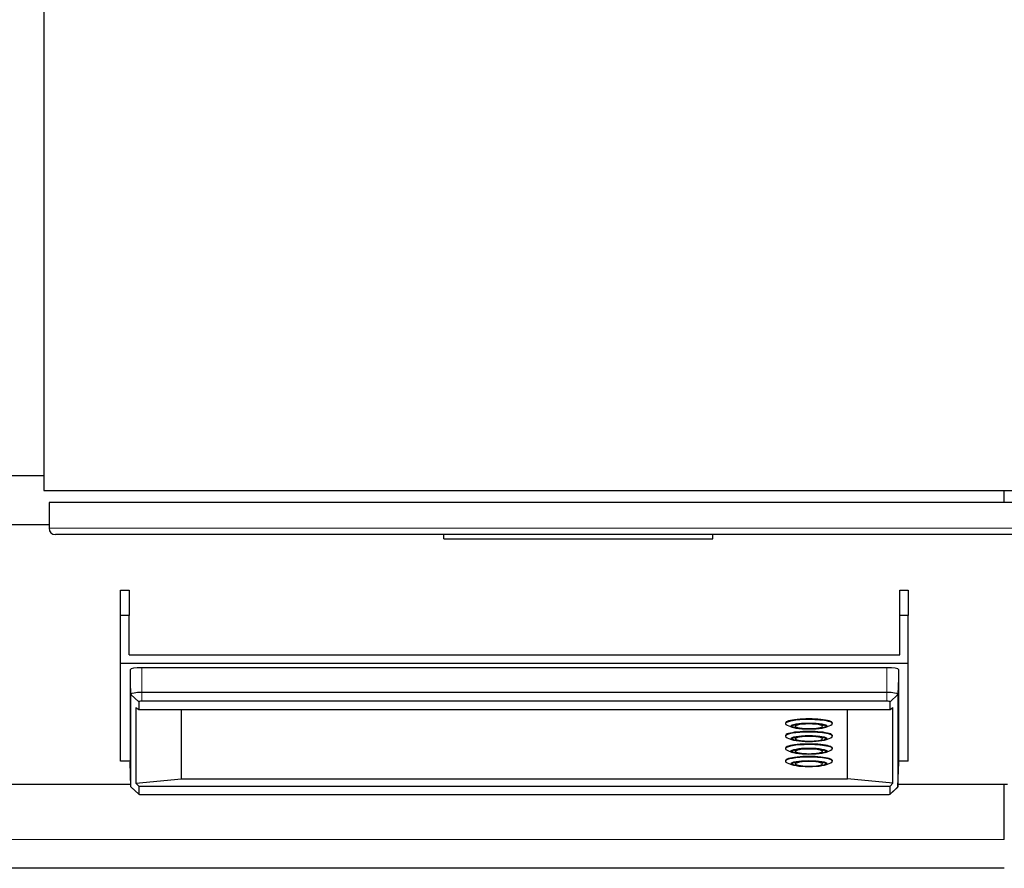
# Model space of a CAD drawing. Header units: inches. Extents: x 0 to 23760, y -13 to 16800.
# Tile 44 of 209: x 6171 to 6632, y 5723 to 6121. Entities that reach past the tile are written whole.
import ezdxf

# ---------------------------------------------------------------- set-up
doc = ezdxf.new("R2010")
doc.units = ezdxf.units.IN
doc.layers.add('254', color=7, linetype='Continuous', true_color=0xffffff)

msp = doc.modelspace()

# ---------------------------------------------------------------- linework, layer by layer
at = {"layer": '254', "color": 2, "linetype": 'Continuous', "lineweight": 25}
for p, q in [((6182.308, 6280.154), (6182.308, 5900.154)), ((6182.314, 5907.124), (6124.808, 5907.124)), ((6182.308, 5900.154), (6682.308, 5900.154)), ((6632.308, 5894.529), (6632.308, 5900.153)), ((6184.808, 5894.529), (6184.808, 5882.529)), ((6679.808, 5894.529), (6184.808, 5894.529)), ((6124.808, 5884.244), (6184.814, 5884.244)), ((6676.808, 5879.529), (6187.808, 5879.529)), ((6369.808, 5877.529), (6369.808, 5879.529)), ((6369.808, 5877.529), (6495.808, 5877.529)), ((6495.808, 5877.529), (6495.808, 5879.529)), ((6218.308, 5841.632), (6218.308, 5853.48)), ((6218.308, 5853.48), (6222.308, 5853.48)), ((6222.308, 5853.48), (6222.308, 5841.632)), ((6583.308, 5841.632), (6583.308, 5853.48)), ((6583.308, 5853.48), (6587.308, 5853.48)), ((6587.308, 5853.48), (6587.308, 5841.632)), ((6218.308, 5819.297), (6218.308, 5841.632)), ((6222.308, 5841.632), (6218.308, 5841.632)), ((6222.308, 5823.236), (6222.308, 5841.632)), ((6587.308, 5841.632), (6583.308, 5841.632)), ((6583.308, 5823.236), (6583.308, 5841.632)), ((6587.308, 5819.297), (6587.308, 5841.632)), ((6222.308, 5823.236), (6583.308, 5823.236)), ((6218.308, 5773.454), (6218.308, 5819.297)), ((6218.308, 5819.297), (6587.308, 5819.297)), ((6577.308, 5817.184), (6228.308, 5817.184)), ((6587.308, 5773.454), (6587.308, 5819.297)), ((6222.766, 5816.222), (6222.766, 5772.983)), ((6582.85, 5772.983), (6582.85, 5816.222)), ((6223.174, 5761.459), (6223.174, 5804.697)), ((6577.308, 5805.589), (6228.308, 5805.589)), ((6582.441, 5804.697), (6582.441, 5761.459)), ((6225.526, 5798.573), (6225.526, 5763.11)), ((6225.526, 5798.573), (6226.797, 5797.619)), ((6226.797, 5801.253), (6226.797, 5797.619)), ((6577.308, 5801.515), (6228.308, 5801.515)), ((6578.819, 5797.619), (6578.819, 5801.253)), ((6578.819, 5797.619), (6580.089, 5798.573)), ((6580.089, 5763.11), (6580.089, 5798.573)), ((6226.797, 5797.619), (6578.819, 5797.619)), ((6246.808, 5765.223), (6246.808, 5797.619)), ((6558.808, 5765.223), (6558.808, 5797.619)), ((6529.808, 5791.29), (6529.808, 5790.994)), ((6530.577, 5790.293), (6532.902, 5789.271)), ((6534.208, 5790.551), (6534.208, 5790.059)), ((6547.399, 5789.999), (6547.408, 5790.059)), ((6547.408, 5790.059), (6547.408, 5790.551)), ((6548.713, 5789.271), (6551.039, 5790.293)), ((6551.808, 5790.994), (6551.808, 5791.29)), ((6529.808, 5785.417), (6529.808, 5785.122)), ((6530.577, 5784.42), (6532.902, 5783.398)), ((6534.208, 5784.678), (6534.208, 5784.186)), ((6547.399, 5784.126), (6547.408, 5784.186)), ((6547.408, 5784.186), (6547.408, 5784.678)), ((6548.713, 5783.398), (6551.039, 5784.42)), ((6551.808, 5785.122), (6551.808, 5785.417)), ((6529.808, 5779.55), (6529.808, 5779.254)), ((6551.808, 5779.254), (6551.808, 5779.55)), ((6530.577, 5778.553), (6532.902, 5777.53)), ((6534.208, 5778.811), (6534.208, 5778.319)), ((6547.399, 5778.259), (6547.408, 5778.319)), ((6547.408, 5778.319), (6547.408, 5778.811)), ((6548.713, 5777.53), (6551.039, 5778.553)), ((6222.77, 5773.454), (6218.308, 5773.454)), ((6223.174, 5761.459), (6222.766, 5772.983)), ((6529.808, 5773.682), (6529.808, 5773.387)), ((6530.577, 5772.685), (6532.902, 5771.663)), ((6534.208, 5772.943), (6534.208, 5772.451)), ((6547.408, 5772.451), (6547.408, 5772.943)), ((6548.713, 5771.663), (6551.039, 5772.685)), ((6551.808, 5773.387), (6551.808, 5773.682)), ((6582.441, 5761.459), (6582.85, 5772.983)), ((6587.308, 5773.454), (6582.845, 5773.454)), ((6124.808, 5762.62), (6223.14, 5762.62)), ((6223.174, 5761.459), (6223.261, 5761.296)), ((6223.261, 5761.296), (6226.822, 5757.966)), ((6225.526, 5763.11), (6246.808, 5765.223)), ((6225.526, 5763.11), (6226.797, 5761.648)), ((6226.797, 5761.648), (6578.819, 5761.648)), ((6226.797, 5761.648), (6226.797, 5758.014)), ((6246.808, 5765.223), (6558.808, 5765.223)), ((6580.089, 5763.11), (6558.808, 5765.223)), ((6578.793, 5757.966), (6582.355, 5761.296)), ((6578.819, 5761.648), (6580.089, 5763.11)), ((6578.819, 5758.014), (6578.819, 5761.648)), ((6582.355, 5761.296), (6582.441, 5761.459)), ((6582.478, 5762.62), (6633.808, 5762.62)), ((6632.308, 5736.698), (6632.308, 5762.622)), ((6228.308, 5757.752), (6577.308, 5757.752)), ((6632.308, 5723.242), (6124.808, 5723.242))]:
    msp.add_line(p, q, dxfattribs=at)
at = {"layer": '254', "color": 110, "linetype": 'Continuous', "lineweight": 13}
for p, q in [((6184.808, 5882.529), (6679.808, 5882.529)), ((6228.308, 5805.589), (6228.308, 5817.184)), ((6577.308, 5805.589), (6577.308, 5817.184)), ((6223.174, 5804.697), (6222.766, 5816.222)), ((6582.441, 5804.697), (6582.85, 5816.222)), ((6226.797, 5801.253), (6223.174, 5804.697)), ((6228.308, 5801.515), (6228.308, 5805.589)), ((6577.308, 5801.515), (6577.308, 5805.589)), ((6578.819, 5801.253), (6582.441, 5804.697)), ((6226.797, 5758.014), (6223.174, 5761.459)), ((6578.819, 5758.014), (6582.441, 5761.459)), ((6632.308, 5736.698), (6124.808, 5736.698))]:
    msp.add_line(p, q, dxfattribs=at)
at = {"layer": '254', "color": 2, "linetype": 'Continuous', "lineweight": 25}
msp.add_arc((6187.808, 5882.529), 3, 180, 270, dxfattribs=at)
for centre, major_axis, start_param, end_param in [((6228.308, 5816.222), (-5.542, 0), 4.712389, 6.2831853), ((6577.308, 5816.222), (-5.542, 0), 3.1415927, 4.712389), ((6228.308, 5804.697), (5.133, 0), 1.5707964, 3.1415926), ((6577.308, 5804.697), (5.133, 0), 0, 1.5707963), ((6228.308, 5801.253), (1.511, 0), 1.5707964, 3.1415926), ((6577.308, 5801.253), (1.511, 0), 0, 1.5707963), ((6540.808, 5791.29), (11, 0), 0, 3.1415927), ((6540.808, 5790.994), (-11, 0), 4.712389, 6.2831853), ((6540.808, 5790.994), (-11, 0), 0, 0.3762057), ((6540.808, 5790.059), (6.6, 0), 2.1313743, 3.1415927), ((6540.808, 5789.763), (6.3, 0), 0, 3.1415927), ((6540.808, 5789.763), (6.3, 0), 4.7016879, 6.2831853), ((6540.808, 5790.994), (-11, 0), 2.7653869, 4.712389), ((6540.808, 5790.059), (6.6, 0), 0, 0.9047787), ((6540.808, 5785.417), (11, 0), 0, 3.1415927), ((6540.808, 5785.122), (-11, 0), 4.712389, 6.2831853), ((6540.808, 5785.122), (-11, 0), 0, 0.3762057), ((6540.808, 5784.186), (6.6, 0), 2.1313743, 3.1415927), ((6540.808, 5783.891), (6.3, 0), 0, 3.1415927), ((6540.808, 5785.122), (-11, 0), 2.7653869, 4.712389), ((6540.808, 5784.186), (6.6, 0), 0, 0.9047787), ((6540.808, 5779.55), (11, 0), 0, 3.1415927), ((6540.808, 5779.254), (-11, 0), 4.712389, 6.2831853), ((6540.808, 5783.891), (6.3, 0), 4.7016879, 6.2831853), ((6540.808, 5779.254), (-11, 0), 2.7653869, 4.712389), ((6540.808, 5779.254), (-11, 0), 0, 0.3762057), ((6540.808, 5773.682), (11, 0), 0, 3.1415927), ((6540.808, 5773.387), (-11, 0), 4.712389, 6.2831853), ((6540.808, 5778.319), (6.6, 0), 2.1313743, 3.1415927), ((6540.808, 5778.023), (6.3, 0), 0, 3.1415927), ((6540.808, 5778.023), (6.3, 0), 4.7016879, 6.2831853), ((6540.808, 5773.387), (-11, 0), 2.7653869, 4.712389), ((6540.808, 5778.319), (6.6, 0), 0, 0.9047787), ((6540.808, 5773.387), (-11, 0), 0, 0.3762057), ((6540.808, 5772.451), (6.6, 0), 2.1313743, 3.1415927), ((6540.808, 5772.156), (6.3, 0), 0, 3.1415927), ((6540.808, 5772.156), (6.3, 0), 4.7016879, 6.2831853), ((6540.808, 5772.451), (6.6, 0), 0, 0.9047787), ((6228.308, 5758.014), (1.511, 0), 3.1415927, 4.712389), ((6577.308, 5758.014), (1.511, 0), 4.712389, 6.2831853)]:
    msp.add_ellipse(centre, major_axis=major_axis, ratio=0.1736482, start_param=start_param, end_param=end_param, dxfattribs=at)
for centre, major_axis in [((6540.808, 5789.813), (-8.5, 0)), ((6540.808, 5789.813), (7.85, 0)), ((6540.808, 5783.94), (-8.5, 0)), ((6540.808, 5783.94), (7.85, 0)), ((6540.808, 5778.073), (-8.5, 0)), ((6540.808, 5778.073), (7.85, 0)), ((6540.808, 5772.205), (-8.5, 0)), ((6540.808, 5772.205), (7.85, 0))]:
    msp.add_ellipse(centre, major_axis=major_axis, ratio=0.1736482, dxfattribs=at)
at = {"layer": '254', "color": 110, "linetype": 'Continuous', "lineweight": 13}
for centre in [(6540.808, 5789.763), (6540.808, 5783.891), (6540.808, 5778.023), (6540.808, 5772.156)]:
    msp.add_ellipse(centre, major_axis=(6.3, 0), ratio=0.1736482, start_param=3.1415927, end_param=4.7016879, dxfattribs=at)
at = {"layer": '254', "color": 2, "linetype": 'Continuous', "lineweight": 25}
for points in [[(6534.339, 5789.847), (6534.372, 5789.737), (6534.522, 5789.467), (6535.189, 5789.232), (6536.481, 5788.918), (6537.803, 5788.795), (6538.507, 5788.752)], [(6534.339, 5783.975), (6534.372, 5783.865), (6534.522, 5783.594), (6535.189, 5783.36), (6536.481, 5783.045), (6537.803, 5782.922), (6538.507, 5782.879)], [(6534.339, 5778.107), (6534.372, 5777.997), (6534.522, 5777.727), (6535.189, 5777.492), (6536.481, 5777.178), (6537.803, 5777.055), (6538.507, 5777.012)], [(6534.339, 5772.239), (6534.372, 5772.129), (6534.522, 5771.859), (6535.189, 5771.625), (6536.481, 5771.31), (6537.803, 5771.187), (6538.507, 5771.144)]]:
    msp.add_open_spline(points, degree=3, knots=[0, 0, 0, 0, 0.1272433, 0.3504582, 0.6942447, 1, 1, 1, 1], dxfattribs=at)
for points in [[(6538.507, 5788.752), (6539.487, 5788.642), (6540.729, 5788.665)], [(6538.507, 5782.879), (6539.487, 5782.77), (6540.729, 5782.793)], [(6538.507, 5777.012), (6539.487, 5776.902), (6540.729, 5776.925)], [(6538.507, 5771.144), (6539.487, 5771.035), (6540.729, 5771.057)]]:
    msp.add_open_spline(points, degree=2, dxfattribs=at)

doc.saveas('drawing.dxf')
